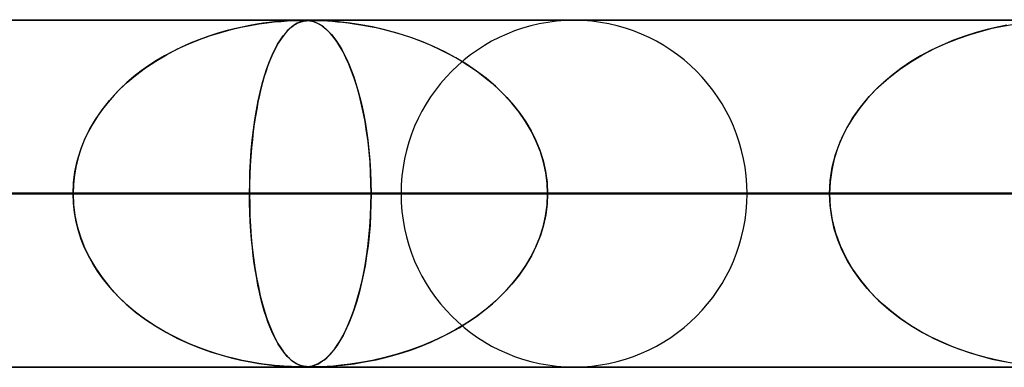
# Model space of a CAD drawing. Header units: millimetres. Extents: x -625 to 625, y -732 to 732.
# Tile 15 of 31: x -117 to -89, y 721 to 732. Entities that reach past the tile are written whole.
import ezdxf

# ---------------------------------------------------------------- set-up
doc = ezdxf.new("R2010")
doc.units = ezdxf.units.MM
doc.layers.add('HIDDEN', color=7, linetype='Continuous')
doc.layers.add('THICK', color=7, linetype='Continuous')

msp = doc.modelspace()

# ---------------------------------------------------------------- linework, layer by layer
at = {"layer": 'HIDDEN'}
for p, q in [((0, 731.49), (-431.662, 731.49)), ((-431.662, 731.49), (0, 731.49)), ((-0.331, 731.48), (-414.007, 731.48)), ((-111.487, 731.136), (-111.194, 731.215)), ((-111.104, 731.238), (-111.346, 731.176)), ((-111.194, 731.215), (-110.913, 731.281)), ((-110.874, 731.29), (-111.104, 731.238)), ((-110.913, 731.281), (-110.646, 731.334)), ((-110.656, 731.333), (-110.874, 731.29)), ((-110.453, 731.368), (-110.656, 731.333)), ((-110.646, 731.334), (-110.395, 731.377)), ((-110.264, 731.396), (-110.453, 731.368)), ((-110.395, 731.377), (-110.162, 731.41)), ((-110.092, 731.418), (-110.264, 731.396)), ((-110.162, 731.41), (-109.945, 731.435)), ((-109.937, 731.435), (-110.092, 731.418)), ((-109.945, 731.435), (-109.747, 731.453)), ((-109.8, 731.448), (-109.937, 731.435)), ((-109.675, 731.458), (-109.8, 731.448)), ((-109.747, 731.453), (-109.574, 731.465)), ((-109.556, 731.466), (-109.675, 731.458)), ((-109.574, 731.465), (-109.432, 731.473)), ((-109.507, 731.238), (-109.57, 731.176)), ((-109.447, 731.472), (-109.556, 731.466)), ((-109.539, 731.207), (-109.465, 731.274)), ((-109.447, 731.29), (-109.507, 731.238)), ((-109.465, 731.274), (-109.395, 731.329)), ((-109.352, 731.476), (-109.447, 731.472)), ((-109.389, 731.333), (-109.447, 731.29)), ((-109.432, 731.473), (-109.32, 731.477)), ((-109.395, 731.329), (-109.327, 731.372)), ((-109.334, 731.368), (-109.389, 731.333)), ((-109.273, 731.478), (-109.352, 731.476)), ((-109.282, 731.396), (-109.334, 731.368)), ((-109.327, 731.372), (-109.261, 731.406)), ((-109.32, 731.477), (-109.229, 731.479)), ((-109.233, 731.418), (-109.282, 731.396)), ((-109.208, 731.48), (-109.273, 731.478)), ((-109.261, 731.406), (-109.198, 731.432)), ((-109.187, 731.435), (-109.233, 731.418)), ((-109.229, 731.479), (-109.152, 731.48)), ((-109.152, 731.48), (-109.208, 731.48)), ((-109.198, 731.432), (-109.136, 731.451)), ((-109.145, 731.448), (-109.187, 731.435)), ((-109.102, 731.48), (-109.152, 731.48)), ((-109.152, 731.48), (-109.15, 731.48)), ((-109.15, 731.48), (-109.148, 731.48)), ((-109.148, 731.48), (-109.146, 731.48)), ((-109.146, 731.48), (-109.144, 731.48)), ((-109.104, 731.458), (-109.145, 731.448)), ((-109.144, 731.48), (-109.142, 731.48)), ((-109.142, 731.48), (-109.14, 731.48)), ((-109.136, 731.451), (-109.076, 731.464)), ((-109.061, 731.466), (-109.104, 731.458)), ((-109.056, 731.478), (-109.102, 731.48)), ((-109.093, 731.479), (-109.035, 731.477)), ((-109.076, 731.464), (-109.019, 731.472)), ((-109.017, 731.472), (-109.061, 731.466)), ((-109.014, 731.476), (-109.056, 731.478)), ((-109.035, 731.477), (-108.977, 731.473)), ((-109.019, 731.472), (-108.964, 731.477)), ((-108.972, 731.476), (-109.017, 731.472)), ((-108.969, 731.473), (-109.014, 731.476)), ((-108.977, 731.473), (-108.92, 731.466)), ((-108.927, 731.478), (-108.972, 731.476)), ((-108.917, 731.466), (-108.969, 731.473)), ((-108.964, 731.477), (-108.906, 731.479)), ((-108.88, 731.48), (-108.927, 731.478)), ((-108.92, 731.466), (-108.867, 731.456)), ((-108.856, 731.454), (-108.917, 731.466)), ((-108.906, 731.479), (-108.842, 731.48)), ((-108.83, 731.48), (-108.88, 731.48)), ((-108.867, 731.456), (-108.819, 731.444)), ((-108.785, 731.433), (-108.856, 731.454)), ((-108.831, 731.48), (-108.757, 731.479)), ((-108.774, 731.48), (-108.83, 731.48)), ((-108.819, 731.444), (-108.775, 731.43)), ((-108.707, 731.402), (-108.785, 731.433)), ((-108.775, 731.43), (-108.729, 731.411)), ((-108.71, 731.478), (-108.774, 731.48)), ((-108.757, 731.479), (-108.667, 731.477)), ((-108.729, 731.411), (-108.678, 731.388)), ((-108.637, 731.476), (-108.71, 731.478)), ((-108.621, 731.356), (-108.707, 731.402)), ((-108.678, 731.388), (-108.623, 731.358)), ((-108.667, 731.477), (-108.553, 731.473)), ((-108.544, 731.473), (-108.637, 731.476)), ((-108.623, 731.358), (-108.565, 731.32)), ((-108.529, 731.294), (-108.621, 731.356)), ((-108.565, 731.32), (-108.503, 731.274)), ((-108.553, 731.473), (-108.415, 731.466)), ((-108.417, 731.466), (-108.544, 731.473)), ((-108.432, 731.213), (-108.529, 731.294)), ((-108.503, 731.274), (-108.438, 731.219)), ((-108.438, 731.219), (-108.37, 731.154)), ((-108.333, 731.115), (-108.432, 731.213)), ((-108.243, 731.454), (-108.417, 731.466)), ((-108.415, 731.466), (-108.265, 731.455)), ((-108.265, 731.455), (-108.119, 731.443)), ((-108.02, 731.433), (-108.243, 731.454)), ((-108.119, 731.443), (-107.978, 731.429)), ((-107.754, 731.402), (-108.02, 731.433)), ((-107.978, 731.429), (-107.819, 731.41)), ((-107.819, 731.41), (-107.642, 731.386)), ((-107.451, 731.356), (-107.754, 731.402)), ((-107.642, 731.386), (-107.448, 731.356)), ((-107.118, 731.294), (-107.451, 731.356)), ((-107.448, 731.356), (-107.237, 731.318)), ((-107.237, 731.318), (-107.012, 731.272)), ((-106.762, 731.213), (-107.118, 731.294)), ((-107.012, 731.272), (-106.773, 731.216)), ((-106.773, 731.216), (-106.523, 731.15)), ((-106.398, 731.115), (-106.762, 731.213)), ((-89.391, 731.216), (-89.701, 731.132)), ((-89.553, 731.174), (-89.24, 731.253)), ((-89.097, 731.285), (-89.391, 731.216)), ((-89.24, 731.253), (-88.942, 731.316)), ((-88.823, 731.339), (-89.097, 731.285)), ((-88.942, 731.316), (-88.664, 731.366)), ((-112.415, 730.804), (-112.099, 730.932)), ((-111.86, 731.018), (-112.12, 730.924)), ((-112.099, 730.932), (-111.789, 731.042)), ((-111.599, 731.103), (-111.86, 731.018)), ((-111.789, 731.042), (-111.487, 731.136)), ((-111.346, 731.176), (-111.599, 731.103)), ((-109.77, 730.921), (-109.691, 731.032)), ((-109.702, 731.018), (-109.768, 730.924)), ((-109.635, 731.103), (-109.702, 731.018)), ((-109.691, 731.032), (-109.614, 731.127)), ((-109.57, 731.176), (-109.635, 731.103)), ((-109.614, 731.127), (-109.539, 731.207)), ((-108.37, 731.154), (-108.3, 731.077)), ((-108.237, 731.001), (-108.333, 731.115)), ((-108.3, 731.077), (-108.227, 730.988)), ((-108.143, 730.873), (-108.237, 731.001)), ((-108.227, 730.988), (-108.152, 730.886)), ((-106.523, 731.15), (-106.262, 731.073)), ((-106.041, 731.001), (-106.398, 731.115)), ((-106.262, 731.073), (-105.991, 730.984)), ((-105.694, 730.873), (-106.041, 731.001)), ((-105.991, 730.984), (-105.713, 730.881)), ((-90.556, 730.828), (-90.214, 730.963)), ((-90.026, 731.029), (-90.36, 730.908)), ((-90.214, 730.963), (-89.878, 731.078)), ((-89.701, 731.132), (-90.026, 731.029)), ((-89.878, 731.078), (-89.553, 731.174)), ((-113.052, 730.492), (-112.734, 730.658)), ((-112.626, 730.71), (-112.87, 730.589)), ((-112.734, 730.658), (-112.415, 730.804)), ((-112.376, 730.821), (-112.626, 730.71)), ((-112.12, 730.924), (-112.376, 730.821)), ((-110.007, 730.479), (-109.928, 730.645)), ((-109.895, 730.71), (-109.956, 730.589)), ((-109.928, 730.645), (-109.849, 730.792)), ((-109.832, 730.821), (-109.895, 730.71)), ((-109.849, 730.792), (-109.77, 730.921)), ((-109.768, 730.924), (-109.832, 730.821)), ((-108.152, 730.886), (-108.075, 730.769)), ((-108.052, 730.731), (-108.143, 730.873)), ((-108.075, 730.769), (-108, 730.641)), ((-107.963, 730.575), (-108.052, 730.731)), ((-105.713, 730.881), (-105.431, 730.764)), ((-105.356, 730.731), (-105.694, 730.873)), ((-105.431, 730.764), (-105.152, 730.636)), ((-105.028, 730.575), (-105.356, 730.731)), ((-91.249, 730.491), (-90.903, 730.671)), ((-90.687, 730.771), (-91.002, 730.622)), ((-90.903, 730.671), (-90.556, 730.828)), ((-90.36, 730.908), (-90.687, 730.771)), ((-113.364, 730.309), (-113.052, 730.492)), ((-113.109, 730.461), (-113.341, 730.324)), ((-112.87, 730.589), (-113.109, 730.461)), ((-110.084, 730.295), (-110.007, 730.479)), ((-110.015, 730.461), (-110.073, 730.324)), ((-109.956, 730.589), (-110.015, 730.461)), ((-108, 730.641), (-107.926, 730.503)), ((-107.878, 730.405), (-107.963, 730.575)), ((-107.926, 730.503), (-107.854, 730.355)), ((-107.795, 730.221), (-107.878, 730.405)), ((-105.152, 730.636), (-104.88, 730.498)), ((-104.711, 730.405), (-105.028, 730.575)), ((-104.88, 730.498), (-104.616, 730.35)), ((-104.406, 730.221), (-104.711, 730.405)), ((-91.306, 730.459), (-91.597, 730.284)), ((-91.589, 730.289), (-91.249, 730.491)), ((-91.002, 730.622), (-91.306, 730.459)), ((-113.947, 729.898), (-113.662, 730.111)), ((-113.566, 730.178), (-113.784, 730.024)), ((-113.662, 730.111), (-113.364, 730.309)), ((-113.341, 730.324), (-113.566, 730.178)), ((-110.226, 729.884), (-110.157, 730.097)), ((-110.128, 730.178), (-110.182, 730.024)), ((-110.157, 730.097), (-110.084, 730.295)), ((-110.073, 730.324), (-110.128, 730.178)), ((-107.854, 730.355), (-107.785, 730.197)), ((-107.716, 730.023), (-107.795, 730.221)), ((-107.785, 730.197), (-107.718, 730.03)), ((-104.616, 730.35), (-104.361, 730.192)), ((-104.114, 730.023), (-104.406, 730.221)), ((-104.361, 730.192), (-104.116, 730.025)), ((-91.875, 730.097), (-92.139, 729.897)), ((-91.916, 730.067), (-91.589, 730.289)), ((-91.597, 730.284), (-91.875, 730.097)), ((-114.216, 729.671), (-113.947, 729.898)), ((-113.993, 729.861), (-114.195, 729.689)), ((-113.784, 730.024), (-113.993, 729.861)), ((-110.292, 729.657), (-110.226, 729.884)), ((-110.234, 729.861), (-110.283, 729.689)), ((-110.182, 730.024), (-110.234, 729.861)), ((-107.718, 730.03), (-107.654, 729.852)), ((-107.64, 729.812), (-107.716, 730.023)), ((-107.654, 729.852), (-107.592, 729.666)), ((-107.568, 729.587), (-107.64, 729.812)), ((-104.116, 730.025), (-103.88, 729.847)), ((-103.835, 729.812), (-104.114, 730.023)), ((-103.88, 729.847), (-103.654, 729.661)), ((-103.571, 729.587), (-103.835, 729.812)), ((-92.519, 729.565), (-92.226, 729.826)), ((-92.139, 729.897), (-92.389, 729.686)), ((-92.226, 729.826), (-91.916, 730.067)), ((-114.387, 729.51), (-114.568, 729.323)), ((-114.468, 729.429), (-114.216, 729.671)), ((-114.195, 729.689), (-114.387, 729.51)), ((-110.33, 729.51), (-110.374, 729.323)), ((-110.353, 729.416), (-110.292, 729.657)), ((-110.283, 729.689), (-110.33, 729.51)), ((-107.592, 729.666), (-107.533, 729.469)), ((-107.5, 729.349), (-107.568, 729.587)), ((-103.654, 729.661), (-103.44, 729.464)), ((-103.324, 729.349), (-103.571, 729.587)), ((-92.792, 729.284), (-92.519, 729.565)), ((-92.389, 729.686), (-92.625, 729.462)), ((-114.568, 729.323), (-114.739, 729.129)), ((-114.701, 729.174), (-114.468, 729.429)), ((-110.374, 729.323), (-110.416, 729.129)), ((-110.409, 729.162), (-110.353, 729.416)), ((-107.533, 729.469), (-107.477, 729.262)), ((-107.438, 729.099), (-107.5, 729.349)), ((-107.477, 729.262), (-107.424, 729.042)), ((-103.44, 729.464), (-103.237, 729.257)), ((-103.095, 729.099), (-103.324, 729.349)), ((-103.237, 729.257), (-103.043, 729.038)), ((-93.042, 728.985), (-92.792, 729.284)), ((-92.625, 729.462), (-92.846, 729.224)), ((-114.914, 728.907), (-114.701, 729.174)), ((-114.739, 729.129), (-114.899, 728.927)), ((-110.46, 728.895), (-110.409, 729.162)), ((-110.416, 729.129), (-110.454, 728.927)), ((-107.38, 728.838), (-107.438, 729.099)), ((-107.424, 729.042), (-107.374, 728.809)), ((-102.886, 728.838), (-103.095, 729.099)), ((-103.043, 729.038), (-102.861, 728.805)), ((-93.266, 728.668), (-93.042, 728.985)), ((-93.053, 728.971), (-93.243, 728.704)), ((-92.846, 729.224), (-93.053, 728.971)), ((-115.047, 728.719), (-115.182, 728.504)), ((-115.106, 728.628), (-114.914, 728.907)), ((-114.899, 728.927), (-115.047, 728.719)), ((-110.49, 728.719), (-110.523, 728.504)), ((-110.506, 728.618), (-110.46, 728.895)), ((-110.454, 728.927), (-110.49, 728.719)), ((-107.328, 728.566), (-107.38, 728.838)), ((-107.374, 728.809), (-107.328, 728.563)), ((-102.697, 728.566), (-102.886, 728.838)), ((-102.861, 728.805), (-102.693, 728.559)), ((-93.463, 728.333), (-93.266, 728.668)), ((-93.243, 728.704), (-93.414, 728.422)), ((-115.182, 728.504), (-115.305, 728.281)), ((-115.275, 728.339), (-115.106, 728.628)), ((-110.523, 728.504), (-110.553, 728.281)), ((-110.546, 728.33), (-110.506, 728.618)), ((-107.282, 728.285), (-107.328, 728.566)), ((-107.328, 728.563), (-107.285, 728.302)), ((-102.531, 728.285), (-102.697, 728.566)), ((-102.693, 728.559), (-102.539, 728.299)), ((-93.414, 728.422), (-93.565, 728.127)), ((-115.419, 728.041), (-115.275, 728.339)), ((-115.305, 728.281), (-115.415, 728.051)), ((-110.581, 728.033), (-110.546, 728.33)), ((-110.553, 728.281), (-110.579, 728.051)), ((-107.285, 728.302), (-107.247, 728.028)), ((-107.243, 727.995), (-107.282, 728.285)), ((-102.539, 728.299), (-102.403, 728.025)), ((-102.389, 727.995), (-102.531, 728.285)), ((-93.565, 728.127), (-93.693, 727.818)), ((-93.628, 727.983), (-93.463, 728.333)), ((-115.512, 727.811), (-115.595, 727.56)), ((-115.539, 727.736), (-115.419, 728.041)), ((-115.415, 728.051), (-115.512, 727.811)), ((-110.602, 727.811), (-110.622, 727.56)), ((-110.609, 727.729), (-110.581, 728.033)), ((-110.579, 728.051), (-110.602, 727.811)), ((-107.247, 728.028), (-107.215, 727.742)), ((-107.211, 727.698), (-107.243, 727.995)), ((-102.403, 728.025), (-102.286, 727.74)), ((-102.271, 727.698), (-102.389, 727.995)), ((-93.693, 727.818), (-93.795, 727.498)), ((-93.76, 727.62), (-93.628, 727.983)), ((-115.595, 727.56), (-115.662, 727.299)), ((-115.632, 727.426), (-115.539, 727.736)), ((-110.622, 727.56), (-110.638, 727.299)), ((-110.631, 727.421), (-110.609, 727.729)), ((-107.215, 727.742), (-107.189, 727.444)), ((-107.185, 727.397), (-107.211, 727.698)), ((-102.286, 727.74), (-102.191, 727.442)), ((-102.179, 727.397), (-102.271, 727.698)), ((-93.855, 727.249), (-93.76, 727.62)), ((-115.662, 727.299), (-115.711, 727.032)), ((-115.698, 727.115), (-115.632, 727.426)), ((-110.638, 727.299), (-110.65, 727.032)), ((-110.647, 727.111), (-110.631, 727.421)), ((-107.189, 727.444), (-107.169, 727.136)), ((-107.167, 727.095), (-107.185, 727.397)), ((-102.191, 727.442), (-102.121, 727.134)), ((-102.114, 727.095), (-102.179, 727.397)), ((-93.913, 726.872), (-93.855, 727.249)), ((-93.795, 727.498), (-93.871, 727.167)), ((-115.711, 727.032), (-115.74, 726.762)), ((-115.737, 726.802), (-115.698, 727.115)), ((-110.65, 727.032), (-110.657, 726.762)), ((-110.656, 726.801), (-110.647, 727.111)), ((-107.169, 727.136), (-107.157, 726.817)), ((-107.157, 726.792), (-107.167, 727.095)), ((-102.121, 727.134), (-102.078, 726.816)), ((-102.076, 726.792), (-102.114, 727.095)), ((-93.871, 727.167), (-93.917, 726.831)), ((-115.75, 726.49), (-115.737, 726.802)), ((-115.74, 726.762), (-115.75, 726.49)), ((-110.66, 726.49), (-110.656, 726.801)), ((-110.657, 726.762), (-110.66, 726.49)), ((-107.157, 726.817), (-107.153, 726.49)), ((-107.153, 726.49), (-107.157, 726.792)), ((-102.078, 726.816), (-102.063, 726.49)), ((-102.063, 726.49), (-102.076, 726.792)), ((-93.932, 726.49), (-93.913, 726.872)), ((-93.917, 726.831), (-93.932, 726.49)), ((-5, 726.49), (-415.895, 726.49)), ((-415.895, 726.49), (-5, 726.49)), ((-407.305, 726.49), (-5, 726.49)), ((-5, 726.49), (-407.305, 726.49)), ((-5, 726.49), (-394.096, 726.49)), ((-394.096, 726.49), (-5, 726.49)), ((-385.505, 726.49), (-5, 726.49)), ((-5, 726.49), (-385.505, 726.49)), ((-5, 726.49), (-372.296, 726.49)), ((-372.296, 726.49), (-5, 726.49)), ((-363.705, 726.49), (-5, 726.49)), ((-5, 726.49), (-363.705, 726.49)), ((-5, 726.49), (-350.496, 726.49)), ((-350.496, 726.49), (-5, 726.49)), ((-341.905, 726.49), (-5, 726.49)), ((-5, 726.49), (-341.905, 726.49)), ((-5, 726.49), (-328.696, 726.49)), ((-328.696, 726.49), (-5, 726.49)), ((-320.105, 726.49), (-5, 726.49)), ((-5, 726.49), (-320.105, 726.49)), ((-5, 726.49), (-306.896, 726.49)), ((-306.896, 726.49), (-5, 726.49)), ((-298.305, 726.49), (-5, 726.49)), ((-5, 726.49), (-298.305, 726.49)), ((-5, 726.49), (-285.095, 726.49)), ((-285.095, 726.49), (-5, 726.49)), ((-276.504, 726.49), (-5, 726.49)), ((-5, 726.49), (-276.504, 726.49)), ((-5, 726.49), (-263.295, 726.49)), ((-263.295, 726.49), (-5, 726.49)), ((-254.703, 726.49), (-5, 726.49)), ((-5, 726.49), (-254.703, 726.49)), ((-5, 726.49), (-241.493, 726.49)), ((-241.493, 726.49), (-5, 726.49)), ((-232.902, 726.49), (-5, 726.49)), ((-5, 726.49), (-232.902, 726.49)), ((-5, 726.49), (-219.691, 726.49)), ((-219.691, 726.49), (-5, 726.49)), ((-211.099, 726.49), (-5, 726.49)), ((-5, 726.49), (-211.099, 726.49)), ((-5, 726.49), (-197.888, 726.49)), ((-197.888, 726.49), (-5, 726.49)), ((-189.296, 726.49), (-5, 726.49)), ((-5, 726.49), (-189.296, 726.49)), ((-5, 726.49), (-176.084, 726.49)), ((-176.084, 726.49), (-5, 726.49)), ((-167.492, 726.49), (-5, 726.49)), ((-5, 726.49), (-167.492, 726.49)), ((-5, 726.49), (-154.279, 726.49)), ((-154.279, 726.49), (-5, 726.49)), ((-145.685, 726.49), (-5, 726.49)), ((-5, 726.49), (-145.685, 726.49)), ((-5, 726.49), (-132.471, 726.49)), ((-132.471, 726.49), (-5, 726.49)), ((-115.75, 726.49), (-131.615, 726.49)), ((-131.615, 726.49), (-115.75, 726.49)), ((-128.967, 726.49), (-115.75, 726.49)), ((-115.75, 726.49), (-128.967, 726.49)), ((-123.876, 726.49), (-5, 726.49)), ((-5, 726.49), (-123.876, 726.49)), ((-110.66, 726.49), (-123.876, 726.49)), ((-123.876, 726.49), (-110.66, 726.49)), ((-121.635, 726.49), (-107.153, 726.49)), ((-107.153, 726.49), (-121.635, 726.49)), ((-115.74, 726.218), (-115.75, 726.49)), ((-115.75, 726.49), (-115.737, 726.178)), ((-110.66, 726.49), (-110.656, 726.178)), ((-5, 726.49), (-110.66, 726.49)), ((-110.66, 726.49), (-5, 726.49)), ((-110.657, 726.218), (-110.66, 726.49)), ((-107.153, 726.49), (-107.157, 726.188)), ((-107.157, 726.164), (-107.153, 726.49)), ((-107.153, 726.49), (-93.932, 726.49)), ((-93.932, 726.49), (-107.153, 726.49)), ((-93.932, 726.49), (-106.29, 726.49)), ((-106.29, 726.49), (-93.932, 726.49)), ((-102.078, 726.164), (-102.063, 726.49)), ((-102.063, 726.49), (-102.076, 726.188)), ((-102.063, 726.49), (-5, 726.49)), ((-5, 726.49), (-102.063, 726.49)), ((-88.842, 726.49), (-102.063, 726.49)), ((-102.063, 726.49), (-88.842, 726.49)), ((-96.31, 726.49), (-85.331, 726.49)), ((-85.331, 726.49), (-96.31, 726.49)), ((-93.917, 726.149), (-93.932, 726.49)), ((-93.932, 726.49), (-93.913, 726.108)), ((-115.711, 725.948), (-115.74, 726.218)), ((-115.737, 726.178), (-115.698, 725.865)), ((-110.65, 725.948), (-110.657, 726.218)), ((-110.656, 726.178), (-110.647, 725.865)), ((-107.169, 725.846), (-107.157, 726.164)), ((-107.157, 726.188), (-107.167, 725.885)), ((-102.121, 725.846), (-102.078, 726.164)), ((-102.076, 726.188), (-102.114, 725.885)), ((-93.871, 725.812), (-93.917, 726.149)), ((-93.913, 726.108), (-93.855, 725.731)), ((-115.662, 725.681), (-115.711, 725.948)), ((-115.698, 725.865), (-115.632, 725.554)), ((-110.638, 725.681), (-110.65, 725.948)), ((-110.647, 725.865), (-110.631, 725.554)), ((-107.189, 725.538), (-107.169, 725.846)), ((-107.167, 725.885), (-107.185, 725.583)), ((-102.191, 725.538), (-102.121, 725.846)), ((-102.114, 725.885), (-102.179, 725.583)), ((-115.595, 725.42), (-115.662, 725.681)), ((-115.632, 725.554), (-115.539, 725.244)), ((-110.622, 725.42), (-110.638, 725.681)), ((-110.631, 725.554), (-110.609, 725.244)), ((-107.215, 725.241), (-107.189, 725.538)), ((-107.185, 725.583), (-107.211, 725.282)), ((-102.286, 725.241), (-102.191, 725.538)), ((-102.179, 725.583), (-102.271, 725.282)), ((-93.795, 725.482), (-93.871, 725.812)), ((-93.855, 725.731), (-93.76, 725.36)), ((-115.512, 725.169), (-115.595, 725.42)), ((-110.602, 725.169), (-110.622, 725.42)), ((-107.211, 725.282), (-107.243, 724.985)), ((-102.271, 725.282), (-102.389, 724.985)), ((-93.693, 725.161), (-93.795, 725.482)), ((-93.76, 725.36), (-93.628, 724.997)), ((-115.539, 725.244), (-115.419, 724.939)), ((-115.415, 724.929), (-115.512, 725.169)), ((-110.609, 725.244), (-110.58, 724.939)), ((-110.579, 724.929), (-110.602, 725.169)), ((-107.243, 724.985), (-107.282, 724.695)), ((-107.247, 724.955), (-107.215, 725.241)), ((-102.389, 724.985), (-102.531, 724.695)), ((-102.403, 724.955), (-102.286, 725.241)), ((-93.565, 724.853), (-93.693, 725.161)), ((-93.628, 724.997), (-93.463, 724.647)), ((-115.419, 724.939), (-115.275, 724.641)), ((-115.305, 724.699), (-115.415, 724.929)), ((-115.182, 724.476), (-115.305, 724.699)), ((-110.58, 724.939), (-110.545, 724.641)), ((-110.553, 724.699), (-110.579, 724.929)), ((-110.523, 724.476), (-110.553, 724.699)), ((-107.282, 724.695), (-107.328, 724.414)), ((-107.327, 724.421), (-107.285, 724.681)), ((-107.285, 724.681), (-107.247, 724.955)), ((-102.531, 724.695), (-102.697, 724.414)), ((-102.693, 724.421), (-102.539, 724.681)), ((-102.539, 724.681), (-102.403, 724.955)), ((-93.414, 724.558), (-93.565, 724.853)), ((-115.275, 724.641), (-115.106, 724.352)), ((-115.047, 724.261), (-115.182, 724.476)), ((-110.545, 724.641), (-110.504, 724.352)), ((-110.49, 724.261), (-110.523, 724.476)), ((-107.328, 724.414), (-107.38, 724.142)), ((-107.373, 724.175), (-107.327, 724.421)), ((-102.697, 724.414), (-102.886, 724.142)), ((-102.861, 724.175), (-102.693, 724.421)), ((-93.463, 724.647), (-93.266, 724.312)), ((-93.243, 724.276), (-93.414, 724.558)), ((-115.106, 724.352), (-114.914, 724.073)), ((-114.899, 724.052), (-115.047, 724.261)), ((-110.504, 724.352), (-110.458, 724.073)), ((-110.454, 724.052), (-110.49, 724.261)), ((-107.38, 724.142), (-107.438, 723.881)), ((-107.423, 723.942), (-107.373, 724.175)), ((-102.886, 724.142), (-103.095, 723.881)), ((-103.043, 723.942), (-102.861, 724.175)), ((-93.266, 724.312), (-93.042, 723.995)), ((-93.053, 724.009), (-93.243, 724.276)), ((-114.914, 724.073), (-114.701, 723.806)), ((-114.739, 723.851), (-114.899, 724.052)), ((-114.568, 723.657), (-114.739, 723.851)), ((-110.458, 724.073), (-110.406, 723.806)), ((-110.416, 723.851), (-110.454, 724.052)), ((-110.374, 723.657), (-110.416, 723.851)), ((-107.438, 723.881), (-107.5, 723.631)), ((-107.476, 723.723), (-107.423, 723.942)), ((-103.095, 723.881), (-103.324, 723.631)), ((-103.237, 723.723), (-103.043, 723.942)), ((-92.846, 723.756), (-93.053, 724.009)), ((-93.042, 723.995), (-92.792, 723.696)), ((-114.701, 723.806), (-114.468, 723.551)), ((-114.387, 723.47), (-114.568, 723.657)), ((-114.468, 723.551), (-114.216, 723.309)), ((-110.406, 723.806), (-110.35, 723.551)), ((-110.33, 723.47), (-110.374, 723.657)), ((-110.35, 723.551), (-110.288, 723.309)), ((-107.5, 723.631), (-107.568, 723.393)), ((-107.532, 723.516), (-107.476, 723.723)), ((-103.324, 723.631), (-103.571, 723.393)), ((-103.44, 723.516), (-103.237, 723.723)), ((-92.625, 723.518), (-92.846, 723.756)), ((-92.792, 723.696), (-92.519, 723.415)), ((-114.195, 723.291), (-114.387, 723.47)), ((-114.216, 723.309), (-113.947, 723.082)), ((-113.993, 723.119), (-114.195, 723.291)), ((-110.283, 723.291), (-110.33, 723.47)), ((-110.288, 723.309), (-110.222, 723.082)), ((-110.234, 723.119), (-110.283, 723.291)), ((-107.652, 723.133), (-107.59, 723.319)), ((-107.568, 723.393), (-107.64, 723.168)), ((-107.59, 723.319), (-107.532, 723.516)), ((-103.88, 723.133), (-103.654, 723.319)), ((-103.571, 723.393), (-103.835, 723.168)), ((-103.654, 723.319), (-103.44, 723.516)), ((-92.389, 723.294), (-92.625, 723.518)), ((-92.519, 723.415), (-92.226, 723.154)), ((-92.139, 723.083), (-92.389, 723.294)), ((-113.784, 722.956), (-113.993, 723.119)), ((-113.947, 723.082), (-113.662, 722.869)), ((-110.182, 722.956), (-110.234, 723.119)), ((-110.222, 723.082), (-110.152, 722.869)), ((-107.64, 723.168), (-107.716, 722.957)), ((-107.716, 722.955), (-107.652, 723.133)), ((-104.116, 722.955), (-103.88, 723.133)), ((-103.835, 723.168), (-104.114, 722.957)), ((-92.226, 723.154), (-91.916, 722.913)), ((-91.875, 722.883), (-92.139, 723.083)), ((-113.566, 722.802), (-113.784, 722.956)), ((-113.662, 722.869), (-113.364, 722.671)), ((-113.341, 722.656), (-113.566, 722.802)), ((-110.128, 722.802), (-110.182, 722.956)), ((-110.152, 722.869), (-110.078, 722.671)), ((-110.073, 722.656), (-110.128, 722.802)), ((-107.795, 722.759), (-107.878, 722.575)), ((-107.852, 722.63), (-107.783, 722.788)), ((-107.716, 722.957), (-107.795, 722.759)), ((-107.783, 722.788), (-107.716, 722.955)), ((-104.406, 722.759), (-104.711, 722.575)), ((-104.616, 722.63), (-104.361, 722.788)), ((-104.114, 722.957), (-104.406, 722.759)), ((-104.361, 722.788), (-104.116, 722.955)), ((-91.916, 722.913), (-91.589, 722.691)), ((-91.597, 722.696), (-91.875, 722.883)), ((-91.306, 722.521), (-91.597, 722.696)), ((-113.364, 722.671), (-113.052, 722.488)), ((-113.109, 722.519), (-113.341, 722.656)), ((-112.87, 722.391), (-113.109, 722.519)), ((-113.052, 722.488), (-112.734, 722.322)), ((-110.078, 722.671), (-110.001, 722.488)), ((-110.015, 722.519), (-110.073, 722.656)), ((-109.956, 722.391), (-110.015, 722.519)), ((-110.001, 722.488), (-109.922, 722.322)), ((-107.997, 722.344), (-107.923, 722.482)), ((-107.878, 722.575), (-107.963, 722.405)), ((-107.923, 722.482), (-107.852, 722.63)), ((-105.152, 722.344), (-104.88, 722.482)), ((-104.711, 722.575), (-105.028, 722.405)), ((-104.88, 722.482), (-104.616, 722.63)), ((-91.589, 722.691), (-91.249, 722.489)), ((-91.002, 722.358), (-91.306, 722.521)), ((-91.249, 722.489), (-90.903, 722.309)), ((-112.626, 722.27), (-112.87, 722.391)), ((-112.734, 722.322), (-112.415, 722.176)), ((-112.376, 722.159), (-112.626, 722.27)), ((-112.415, 722.176), (-112.099, 722.048)), ((-112.12, 722.056), (-112.376, 722.159)), ((-109.895, 722.27), (-109.956, 722.391)), ((-109.922, 722.322), (-109.842, 722.176)), ((-109.832, 722.159), (-109.895, 722.27)), ((-109.842, 722.176), (-109.762, 722.048)), ((-109.768, 722.056), (-109.832, 722.159)), ((-108.148, 722.099), (-108.072, 722.216)), ((-108.052, 722.249), (-108.143, 722.107)), ((-108.072, 722.216), (-107.997, 722.344)), ((-107.963, 722.405), (-108.052, 722.249)), ((-105.713, 722.099), (-105.431, 722.216)), ((-105.356, 722.249), (-105.694, 722.107)), ((-105.431, 722.216), (-105.152, 722.344)), ((-105.028, 722.405), (-105.356, 722.249)), ((-90.687, 722.209), (-91.002, 722.358)), ((-90.903, 722.309), (-90.556, 722.152)), ((-90.36, 722.072), (-90.687, 722.209)), ((-90.556, 722.152), (-90.214, 722.017)), ((-111.86, 721.962), (-112.12, 722.056)), ((-112.099, 722.048), (-111.789, 721.938)), ((-111.599, 721.877), (-111.86, 721.962)), ((-111.789, 721.938), (-111.487, 721.844)), ((-111.346, 721.804), (-111.599, 721.877)), ((-111.487, 721.844), (-111.194, 721.765)), ((-109.702, 721.962), (-109.768, 722.056)), ((-109.762, 722.048), (-109.684, 721.938)), ((-109.635, 721.877), (-109.702, 721.962)), ((-109.684, 721.938), (-109.606, 721.844)), ((-109.57, 721.804), (-109.635, 721.877)), ((-109.606, 721.844), (-109.531, 721.765)), ((-108.333, 721.865), (-108.432, 721.767)), ((-108.367, 721.83), (-108.296, 721.907)), ((-108.237, 721.979), (-108.333, 721.865)), ((-108.296, 721.907), (-108.223, 721.996)), ((-108.143, 722.107), (-108.237, 721.979)), ((-108.223, 721.996), (-108.148, 722.099)), ((-106.398, 721.865), (-106.762, 721.767)), ((-106.523, 721.83), (-106.262, 721.907)), ((-106.041, 721.979), (-106.398, 721.865)), ((-106.262, 721.907), (-105.991, 721.996)), ((-105.694, 722.107), (-106.041, 721.979)), ((-105.991, 721.996), (-105.713, 722.099)), ((-90.026, 721.951), (-90.36, 722.072)), ((-90.214, 722.017), (-89.878, 721.902)), ((-89.701, 721.848), (-90.026, 721.951)), ((-89.878, 721.902), (-89.553, 721.806)), ((-89.391, 721.764), (-89.701, 721.848)), ((-111.104, 721.742), (-111.346, 721.804)), ((-111.194, 721.765), (-110.913, 721.699)), ((-110.874, 721.69), (-111.104, 721.742)), ((-110.913, 721.699), (-110.646, 721.646)), ((-110.656, 721.647), (-110.874, 721.69)), ((-110.453, 721.612), (-110.656, 721.647)), ((-110.646, 721.646), (-110.395, 721.603)), ((-110.264, 721.584), (-110.453, 721.612)), ((-110.395, 721.603), (-110.162, 721.57)), ((-110.092, 721.562), (-110.264, 721.584)), ((-110.162, 721.57), (-109.945, 721.545)), ((-109.937, 721.544), (-110.092, 721.562)), ((-109.507, 721.742), (-109.57, 721.804)), ((-109.531, 721.765), (-109.457, 721.699)), ((-109.447, 721.69), (-109.507, 721.742)), ((-109.457, 721.699), (-109.386, 721.646)), ((-109.389, 721.647), (-109.447, 721.69)), ((-109.334, 721.612), (-109.389, 721.647)), ((-109.386, 721.646), (-109.318, 721.603)), ((-109.282, 721.584), (-109.334, 721.612)), ((-109.318, 721.603), (-109.253, 721.57)), ((-109.233, 721.562), (-109.282, 721.584)), ((-109.253, 721.57), (-109.19, 721.545)), ((-109.187, 721.544), (-109.233, 721.562)), ((-108.707, 721.578), (-108.785, 721.547)), ((-108.772, 721.551), (-108.726, 721.57)), ((-108.726, 721.57), (-108.675, 721.594)), ((-108.621, 721.624), (-108.707, 721.578)), ((-108.675, 721.594), (-108.62, 721.624)), ((-108.529, 721.686), (-108.621, 721.624)), ((-108.62, 721.624), (-108.562, 721.662)), ((-108.562, 721.662), (-108.5, 721.708)), ((-108.432, 721.767), (-108.529, 721.686)), ((-108.5, 721.708), (-108.435, 721.764)), ((-108.435, 721.764), (-108.367, 721.83)), ((-107.754, 721.578), (-108.02, 721.547)), ((-107.978, 721.551), (-107.819, 721.57)), ((-107.819, 721.57), (-107.642, 721.594)), ((-107.451, 721.624), (-107.754, 721.578)), ((-107.642, 721.594), (-107.448, 721.624)), ((-107.118, 721.686), (-107.451, 721.624)), ((-107.448, 721.624), (-107.237, 721.662)), ((-107.237, 721.662), (-107.012, 721.708)), ((-106.762, 721.767), (-107.118, 721.686)), ((-107.012, 721.708), (-106.773, 721.764)), ((-106.773, 721.764), (-106.523, 721.83)), ((-89.553, 721.806), (-89.24, 721.727)), ((-89.097, 721.695), (-89.391, 721.764)), ((-89.24, 721.727), (-88.942, 721.664)), ((-88.823, 721.641), (-89.097, 721.695)), ((-88.942, 721.664), (-88.664, 721.614)), ((-431.662, 721.49), (0, 721.49)), ((0, 721.49), (-431.662, 721.49)), ((-414.007, 721.5), (-0.316, 721.5)), ((-414.007, 721.5), (-0.316, 721.5)), ((-392.208, 721.5), (-0.316, 721.5)), ((-370.41, 721.5), (-0.316, 721.5)), ((-348.612, 721.5), (-0.316, 721.5)), ((-326.813, 721.5), (-0.316, 721.5)), ((-305.015, 721.5), (-0.316, 721.5)), ((-283.217, 721.5), (-0.316, 721.5)), ((-261.418, 721.5), (-0.316, 721.5)), ((-239.62, 721.5), (-0.316, 721.5)), ((-217.822, 721.5), (-0.315, 721.5)), ((-196.024, 721.5), (-0.316, 721.5)), ((-174.225, 721.5), (-0.316, 721.5)), ((-152.427, 721.5), (-0.316, 721.5)), ((-130.629, 721.5), (-0.316, 721.5)), ((-109.945, 721.545), (-109.747, 721.527)), ((-109.8, 721.532), (-109.937, 721.544)), ((-109.675, 721.522), (-109.8, 721.532)), ((-109.747, 721.527), (-109.574, 721.515)), ((-109.556, 721.514), (-109.675, 721.522)), ((-109.574, 721.515), (-109.432, 721.507)), ((-109.447, 721.508), (-109.556, 721.514)), ((-109.352, 721.504), (-109.447, 721.508)), ((-109.432, 721.507), (-109.32, 721.503)), ((-109.273, 721.502), (-109.352, 721.504)), ((-109.32, 721.503), (-109.229, 721.501)), ((-109.208, 721.5), (-109.273, 721.502)), ((-109.229, 721.501), (-109.152, 721.5)), ((-109.152, 721.5), (-109.208, 721.5)), ((-109.19, 721.545), (-109.128, 721.527)), ((-109.145, 721.532), (-109.187, 721.544)), ((-109.152, 721.5), (-109.088, 721.501)), ((-109.102, 721.5), (-109.152, 721.5)), ((-109.104, 721.522), (-109.145, 721.532)), ((-109.128, 721.527), (-109.068, 721.515)), ((-109.061, 721.514), (-109.104, 721.522)), ((-109.056, 721.502), (-109.102, 721.5)), ((-109.088, 721.501), (-109.03, 721.503)), ((-109.068, 721.515), (-109.01, 721.507)), ((-109.017, 721.508), (-109.061, 721.514)), ((-109.014, 721.504), (-109.056, 721.502)), ((-109.03, 721.503), (-108.973, 721.507)), ((-108.972, 721.504), (-109.017, 721.508)), ((-108.969, 721.507), (-109.014, 721.504)), ((-109.01, 721.507), (-108.955, 721.503)), ((-108.973, 721.507), (-108.916, 721.514)), ((-108.927, 721.502), (-108.972, 721.504)), ((-108.917, 721.514), (-108.969, 721.507)), ((-108.955, 721.503), (-108.897, 721.501)), ((-108.88, 721.5), (-108.927, 721.502)), ((-108.856, 721.526), (-108.917, 721.514)), ((-108.916, 721.514), (-108.863, 721.525)), ((-108.897, 721.501), (-108.831, 721.5)), ((-108.83, 721.5), (-108.88, 721.5)), ((-108.863, 721.525), (-108.816, 721.537)), ((-108.785, 721.547), (-108.856, 721.526)), ((-108.831, 721.5), (-108.757, 721.501)), ((-108.774, 721.5), (-108.83, 721.5)), ((-108.83, 721.5), (-0.316, 721.5)), ((-108.816, 721.537), (-108.772, 721.551)), ((-108.71, 721.502), (-108.774, 721.5)), ((-108.757, 721.501), (-108.667, 721.503)), ((-108.637, 721.504), (-108.71, 721.502)), ((-108.667, 721.503), (-108.553, 721.507)), ((-108.544, 721.507), (-108.637, 721.504)), ((-108.553, 721.507), (-108.415, 721.514)), ((-108.417, 721.514), (-108.544, 721.507)), ((-108.243, 721.526), (-108.417, 721.514)), ((-108.415, 721.514), (-108.265, 721.525)), ((-108.265, 721.525), (-108.119, 721.537)), ((-108.02, 721.547), (-108.243, 721.526)), ((-108.119, 721.537), (-107.978, 721.551))]:
    msp.add_line(p, q, dxfattribs=at)
for start, end in [(0, 180), (180, 0)]:
    msp.add_arc((-101.3, 726.49), 4.99, start, end, dxfattribs=at)
at = {"layer": 'THICK'}
for p, q in [((-556.5, 731.5), (556.5, 731.5)), ((556.5, 726.5), (-556.5, 726.5))]:
    msp.add_line(p, q, dxfattribs=at)

doc.saveas('drawing.dxf')
